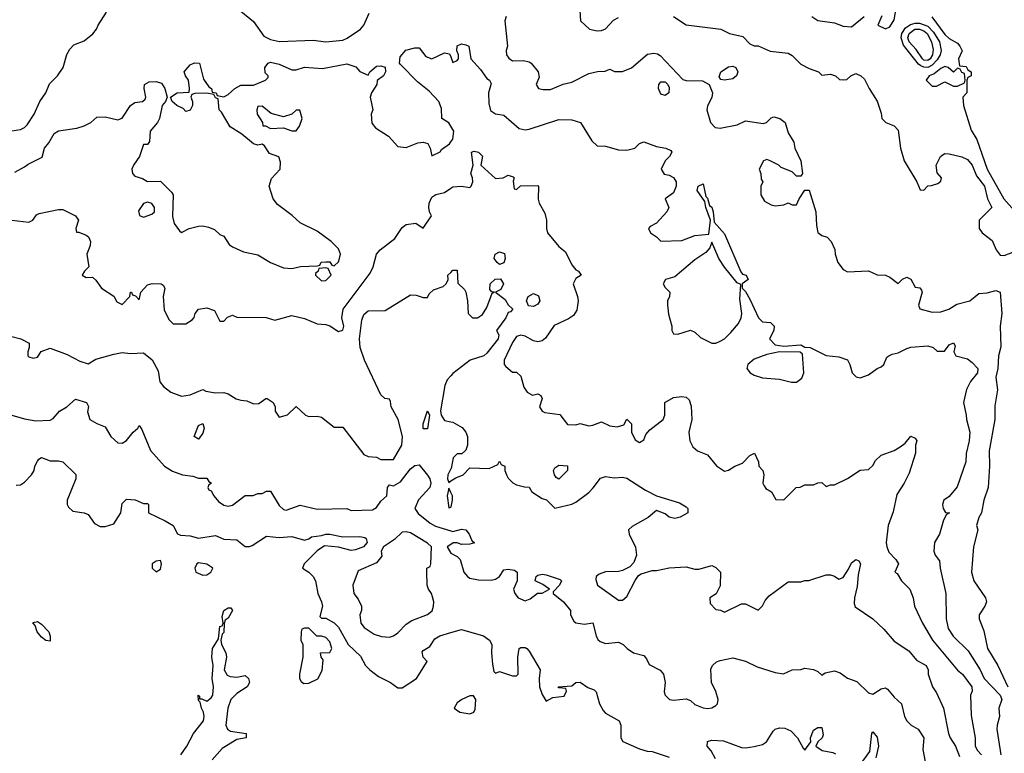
# Model space of a CAD drawing. Header units: inches. Extents: x 2601682 to 2755810, y 449311 to 584050.
# Tile 159 of 256: x 2617967 to 2622610, y 505977 to 509435. Entities that reach past the tile are written whole.
import ezdxf

# ---------------------------------------------------------------- set-up
doc = ezdxf.new("R2010")
doc.units = ezdxf.units.IN
doc.header["$MEASUREMENT"] = 0
doc.layers.add('C6510', color=7, linetype='Continuous')
doc.layers.add('C6520', color=7, linetype='Continuous')

msp = doc.modelspace()

# ---------------------------------------------------------------- linework, layer by layer
at = {"layer": 'C6510', "color": 2}
for points, elevation in [([(2618992, 509490), (2619070, 509426), (2619118, 509358), (2619150, 509341.6), (2619191.8, 509331.8), (2619350, 509338), (2619410, 509330.5), (2619490, 509339.1), (2619511.5, 509348.5), (2619573.2, 509390), (2619589.2, 509410), (2619614, 509466)], 30), ([(2617930, 508911), (2617970, 508917.3), (2617990, 508926.8), (2618001.2, 508938.8), (2618034.5, 508990), (2618060.9, 509050), (2618089.3, 509090), (2618107.5, 509132.5), (2618145.2, 509170), (2618172.3, 509210), (2618188.9, 509271.1), (2618203.1, 509296.9), (2618222.7, 509317.3), (2618270, 509336), (2618311.7, 509368.3), (2618329.2, 509390), (2618337.2, 509410), (2618375.3, 509470)], 30), ([(2620000, 508933.1), (2619990, 508949), (2619958, 508970), (2619956.5, 509016.5), (2619944, 509050), (2619897.7, 509097.7), (2619842.3, 509142.3), (2619763.1, 509223.1), (2619758, 509230), (2619760.4, 509259.6), (2619788.4, 509291.6), (2619830, 509302), (2619850, 509302), (2619881.4, 509261.4), (2619910, 509251), (2619970, 509278.8), (2619994.4, 509274.4), (2620000, 509259.8)], 26), ([(2617943.2, 508716.8), (2617990, 508741), (2618006, 508754), (2618073.2, 508786.8), (2618084, 508830), (2618104.8, 508855.2), (2618130, 508898), (2618149.3, 508910.7), (2618235.9, 508924.1), (2618270, 508934), (2618302, 508950), (2618330, 508976), (2618370, 508977.3), (2618430, 508962.8), (2618450, 508971), (2618490, 509031.3), (2618510, 509044.7), (2618546, 509050), (2618559, 509061), (2618562, 509070), (2618554, 509110), (2618555.3, 509130), (2618577.2, 509142.8), (2618610, 509144), (2618635.5, 509135.5), (2618651, 509110), (2618662, 509070), (2618654, 509050), (2618638, 509030), (2618626, 508970), (2618616, 508950), (2618582, 508910), (2618579.6, 508860.4), (2618570, 508846), (2618550, 508846), (2618531.3, 508790), (2618502.8, 508750), (2618496, 508730), (2618498, 508710), (2618510, 508698), (2618546.4, 508686.4), (2618570, 508672), (2618630, 508674), (2618682, 508622), (2618690.7, 508610), (2618687.1, 508507.1), (2618694.8, 508474.8), (2618719.6, 508439.6), (2618730, 508432), (2618766, 508450), (2618810, 508461), (2618830, 508462.8), (2618857.3, 508457.3), (2618886, 508446), (2618910, 508422), (2618930, 508414), (2618955.3, 508375.3), (2618970, 508364.7), (2619021.4, 508341.4), (2619090, 508326), (2619150, 508291), (2619210, 508266), (2619250, 508262.8), (2619291.6, 508271.6), (2619370, 508274), (2619382, 508278), (2619388.7, 508291.3), (2619410, 508294), (2619430, 508294), (2619438, 508278), (2619450, 508274), (2619470, 508294), (2619475.3, 508310), (2619479, 508330), (2619470, 508355.3), (2619435.3, 508390), (2619370, 508438), (2619290, 508478), (2619252.1, 508512.1), (2619183.1, 508563.1), (2619162.4, 508590), (2619143.6, 508650), (2619154, 508686), (2619195.3, 508730), (2619196.4, 508763.6), (2619188.4, 508788.4), (2619144.7, 508804.7), (2619120.4, 508840.4), (2619110, 508848), (2619090, 508844), (2619069.5, 508849.5), (2619014.9, 508894.9), (2618959, 508930), (2618919, 508999), (2618908, 509010), (2618902, 509062), (2618890, 509066), (2618882, 509082), (2618850, 509088), (2618792.7, 509087.3), (2618778, 509082), (2618774, 509070), (2618782, 509050), (2618782, 509030), (2618770, 509008), (2618750, 509002), (2618737.2, 509017.2), (2618708, 509030), (2618686, 509050), (2618678, 509070), (2618709.3, 509090.7), (2618766, 509094), (2618768, 509110), (2618762, 509150), (2618748, 509170), (2618742, 509190), (2618770, 509222), (2618791.3, 509231.3), (2618814, 509230), (2618834, 509154), (2618858, 509118), (2618872, 509110), (2618874, 509094), (2618894, 509090), (2618898, 509078), (2618930, 509072), (2618950, 509082), (2618982, 509110), (2619010, 509126.8), (2619070, 509126), (2619126, 509150), (2619138, 509162), (2619138, 509170), (2619124, 509184), (2619122, 509210), (2619138, 509230), (2619150, 509234.8), (2619190, 509224.7), (2619250, 509198.8), (2619270, 509198.8), (2619310, 509210.6), (2619394.8, 509205.2), (2619510, 509226.8), (2619552.4, 509212.4), (2619570, 509191.3), (2619610, 509174), (2619618, 509190), (2619650, 509216), (2619670, 509218), (2619691, 509211), (2619692, 509190), (2619682, 509170), (2619652, 509148), (2619651.3, 509130), (2619626, 509090), (2619618.8, 509070), (2619631.3, 509010), (2619624.7, 508990), (2619627.1, 508947.1), (2619645.4, 508925.4), (2619706.4, 508886.4), (2619750, 508838), (2619790, 508832), (2619844.7, 508855.3), (2619870, 508858), (2619891.3, 508851.3), (2619902, 508830), (2619910, 508794), (2619950, 508812), (2619956.5, 508823.5), (2619993.2, 508850), (2620000, 508858.9)], 26), ([(2617930, 508490.7), (2618010, 508481), (2618028, 508490), (2618045.2, 508514.8), (2618058, 508522), (2618150, 508541), (2618170, 508541), (2618230.6, 508510.6), (2618244.7, 508490), (2618232, 508450), (2618234, 508434), (2618246, 508434), (2618279.8, 508419.8), (2618290.9, 508410.9), (2618301, 508390), (2618298.8, 508370), (2618282.8, 508330), (2618292, 508270), (2618272, 508250), (2618262, 508230), (2618279.6, 508219.6), (2618310, 508222), (2618326.4, 508206.4), (2618352, 508170), (2618410, 508131.3), (2618425.4, 508105.4), (2618450, 508092), (2618486, 508130), (2618488.7, 508151.3), (2618494, 508150), (2618498, 508138), (2618512.7, 508132.7), (2618530, 508114), (2618538, 508150), (2618570, 508184.7), (2618591.6, 508191.6), (2618634, 508190), (2618643.6, 508183.6), (2618651, 508170), (2618642.8, 508130), (2618647.9, 508067.9), (2618670, 508022), (2618690, 508002), (2618750, 508002), (2618780.4, 508019.6), (2618788.9, 508031.1), (2618794, 508050), (2618809.4, 508070.6), (2618850, 508076), (2618884.7, 508064.7), (2618910, 508014), (2618930, 508014), (2618947.3, 508032.7), (2618970, 508042), (2618990, 508032), (2619128.9, 508031.1), (2619170, 508018), (2619250, 508041), (2619310, 508026), (2619370, 508001), (2619410, 507998), (2619430, 507991.3), (2619470, 507964.7), (2619490, 507972), (2619496, 507990), (2619485.2, 508030), (2619492.7, 508070), (2619619.4, 508240.6), (2619634, 508270), (2619649.5, 508330), (2619666, 508350), (2619736.3, 508403.7), (2619770, 508456), (2619788.7, 508470), (2619835.3, 508475.3), (2619870, 508452), (2619908.7, 508510), (2619899, 508530), (2619896, 508550), (2619897.2, 508570), (2619910, 508598), (2619929.3, 508610.7), (2619970, 508621), (2620000, 508640.3)], 22), ([(2617923.6, 507943.6), (2617972, 507930), (2618012, 507910), (2618012, 507890), (2618004.7, 507870), (2618004.7, 507850), (2618010, 507846), (2618030, 507838.8), (2618050, 507844.7), (2618068.7, 507871.3), (2618110, 507886), (2618190, 507856), (2618250, 507824.7), (2618290, 507812), (2618325.6, 507834.4), (2618410, 507858.8), (2618450, 507866), (2618490, 507861), (2618550, 507864.7), (2618591, 507831), (2618619.8, 507779.8), (2618627.7, 507727.7), (2618645.2, 507705.2), (2618678.8, 507678.8), (2618730, 507661), (2618770, 507666.8), (2618830, 507691), (2618844, 507684), (2618890, 507676), (2618930, 507678), (2618950, 507671.3), (2618988.3, 507648.3), (2619010, 507640.7), (2619038, 507638), (2619070, 507624.7), (2619094, 507626), (2619128, 507650), (2619134, 507650), (2619162, 507630), (2619171.3, 507610), (2619171.3, 507590), (2619190, 507562), (2619230, 507572), (2619270, 507612), (2619314, 507570), (2619330, 507564.7), (2619370, 507566), (2619390, 507561), (2619450, 507514), (2619490, 507514), (2619590, 507386), (2619610, 507376), (2619650, 507372), (2619670, 507362), (2619730, 507362), (2619769, 507430), (2619772.3, 507470), (2619752.3, 507550), (2619719, 507610), (2619715.3, 507635.3), (2619710, 507646), (2619688.7, 507648.7), (2619670, 507666), (2619593.2, 507830), (2619572.3, 507890), (2619569.7, 507930), (2619580.7, 508019.3), (2619590, 508044.7), (2619610, 508062.8), (2619690, 508064.7), (2619810, 508138), (2619836.9, 508136.9), (2619870, 508124.7), (2619890, 508124.7), (2619898, 508142), (2619918, 508162), (2619963.1, 508176.9), (2619978, 508190), (2619988, 508210), (2619986, 508230), (2620000, 508244)], 18), ([(2620000, 507755.9), (2619983.2, 507736.8), (2619971.5, 507710), (2619950.4, 507590.4), (2619954.4, 507570), (2619970, 507544.9), (2620000, 507539.2)], 18), ([(2617930, 507570.8), (2617990, 507552.7), (2618043.4, 507543.4), (2618110, 507546.8), (2618125.2, 507554.8), (2618154, 507590), (2618189.5, 507610.5), (2618230, 507646), (2618282, 507630), (2618290.9, 507610.9), (2618287.1, 507587.1), (2618298, 507550), (2618330, 507531), (2618370, 507516), (2618396, 507470), (2618430, 507440.7), (2618450, 507439.1), (2618470, 507450.8), (2618501.2, 507490), (2618524, 507510), (2618530, 507522), (2618542.8, 507502.8), (2618584, 507404), (2618650, 507330.8), (2618687.1, 507307.1), (2618734, 507290), (2618783.6, 507283.6), (2618810, 507274), (2618850, 507274), (2618858, 507258), (2618872, 507250), (2618858, 507242), (2618854, 507230), (2618858, 507218), (2618870, 507214), (2618882, 507190), (2618903.5, 507163.5), (2618930, 507146), (2618950, 507141), (2618970, 507146), (2619030, 507191.3), (2619068.4, 507191.6), (2619090, 507202), (2619110, 507202), (2619130, 507212), (2619150, 507212), (2619190, 507144.7), (2619210, 507126), (2619223.5, 507123.5), (2619290, 507146), (2619370, 507127.3), (2619510, 507131), (2619530, 507121), (2619630, 507124), (2619650, 507136), (2619670, 507164.7), (2619698, 507190), (2619702, 507230), (2619710, 507242), (2619730, 507238), (2619762.9, 507257.1), (2619810, 507318), (2619830, 507333.4), (2619850, 507336), (2619890, 507287.3), (2619900.4, 507270), (2619904.9, 507250), (2619901.6, 507230), (2619848.2, 507171.8), (2619830.4, 507130), (2619846.4, 507106.4), (2619902.3, 507062.3), (2619928, 507048), (2620000, 507025.9)], 14), ([(2617950, 507241), (2617970, 507242.8), (2617990, 507254.8), (2618022, 507290), (2618035.3, 507310), (2618038, 507330), (2618050, 507354), (2618056.4, 507363.6), (2618070, 507371.3), (2618110, 507356), (2618150, 507356), (2618170, 507351.3), (2618231.1, 507291.1), (2618232, 507270), (2618191.3, 507170), (2618191.3, 507150), (2618196.9, 507136.9), (2618218, 507118), (2618270, 507111), (2618290, 507102), (2618319.6, 507059.6), (2618345.4, 507045.4), (2618370, 507046), (2618410, 507058), (2618444, 507110), (2618450, 507154), (2618470, 507174), (2618511.1, 507171.1), (2618550, 507154), (2618570, 507154), (2618574, 507150), (2618574, 507110), (2618653.2, 507073.2), (2618690, 507051), (2618710.8, 507010.8), (2618724.9, 507004.9), (2618770, 507002), (2618810, 506990.8), (2618890, 507002.8), (2618930, 506986), (2618990, 506982.8), (2619030, 506951), (2619050, 506950.8), (2619063.2, 506956.8), (2619130, 507000.7), (2619190, 506993.4), (2619250, 506998), (2619310, 506981), (2619330, 506987.3), (2619342.9, 506997.1), (2619390, 507003), (2619410, 507010.4), (2619430, 507010.4), (2619490, 506996.4), (2619570, 506999.5), (2619594.6, 506994.6), (2619600.7, 506990), (2619605.5, 506970), (2619587.7, 506950), (2619550, 506935.1), (2619530, 506932.8), (2619470, 506948.4), (2619404.7, 506955.3), (2619368.9, 506931.1), (2619307.7, 506870), (2619301, 506850), (2619330.4, 506830.4), (2619350, 506810.8), (2619362, 506790), (2619373.4, 506730), (2619390.6, 506690), (2619394, 506670), (2619382, 506622), (2619390, 506614), (2619410, 506614), (2619450, 506592), (2619470, 506571.3), (2619515.5, 506490), (2619574.2, 506434.2), (2619597.3, 506390), (2619617.3, 506370), (2619658.5, 506338.5), (2619716, 506310), (2619750, 506284.7), (2619770, 506286), (2619838, 506330), (2619888, 506410), (2619869.2, 506429.2), (2619865.2, 506454.8), (2619870, 506462), (2619900.2, 506479.8), (2619924.1, 506515.9), (2619948, 506530), (2620000, 506545.6)], 10), ([(2620000, 507318), (2619986, 507290), (2619984.7, 507270), (2619990, 507254), (2620000, 507260.5)], 18), ([(2620000, 507206), (2619990, 507226), (2619982.8, 507190), (2619990, 507134), (2620000, 507137.3)], 18), ([(2620000, 506961.6), (2619982, 506950), (2619999.8, 506919.8), (2620000, 506919.7)], 14), ([(2618727, 505970), (2618755.1, 506010), (2618786, 506070), (2618833.2, 506130), (2618837.2, 506150), (2618834, 506170), (2618824, 506190), (2618818, 506218), (2618810, 506226), (2618808.7, 506251.3), (2618814, 506246), (2618814, 506234), (2618826, 506234), (2618850, 506222), (2618870, 506238), (2618877.2, 506250), (2618881.2, 506290), (2618874, 506330), (2618879, 506390), (2618872.7, 506430), (2618876, 506470), (2618904, 506516), (2618910, 506574), (2618922, 506578), (2618926, 506590), (2618922, 506622), (2618929.3, 506650), (2618950, 506662.8), (2618962, 506662), (2618970.6, 506650), (2618950, 506614), (2618935.3, 506604.7), (2618930.7, 506589.3), (2618930, 506546), (2618922, 506538), (2618916, 506510), (2618918.8, 506490), (2618939.3, 506450), (2618941.6, 506430), (2618930.8, 506370), (2618945.2, 506345.2), (2618959.1, 506339.1), (2618990, 506336.3), (2619030, 506342.8), (2619046, 506330), (2619050.7, 506310), (2619038.8, 506290), (2618990, 506259.3), (2618963, 506230), (2618948.2, 506190), (2618938.8, 506110), (2618946, 506090), (2618960.5, 506080.5), (2619034, 506070), (2619034, 506050), (2618990, 506041.2), (2618921.3, 505998.7), (2618874.2, 505945.8)], 6)]:
    msp.add_lwpolyline(points, dxfattribs=dict(at, elevation=elevation))
for points, elevation in [([(2619110, 509028), (2619090, 509026), (2619084.7, 509010), (2619086, 508990), (2619112, 508950), (2619114, 508934), (2619126, 508934), (2619150, 508922), (2619210, 508926), (2619250, 508910.8), (2619270, 508911.3), (2619286.3, 508933.7), (2619299, 508970), (2619288, 509008), (2619270, 509008.7), (2619250.6, 508989.4), (2619210, 508977.2), (2619153.2, 508993.2)], 26), ([(2618570, 508575.3), (2618550, 508568), (2618526.4, 508533.6), (2618531.6, 508511.6), (2618550, 508504.7), (2618590, 508518), (2618602, 508530), (2618602, 508550), (2618590, 508568)], 26), ([(2619410, 508266), (2619378, 508262), (2619374, 508250), (2619362, 508238), (2619362, 508230), (2619390, 508204.7), (2619410, 508206), (2619435.3, 508230), (2619422, 508262)], 26), ([(2619870, 507506), (2619869, 507530), (2619890, 507591.3), (2619898.8, 507570), (2619890, 507506)], 14), ([(2618810, 507458), (2618788.7, 507470), (2618810, 507522), (2618830, 507531), (2618836, 507510), (2618830, 507486)], 14), ([(2619790, 507021.2), (2619770, 507019.3), (2619734.9, 506985.1), (2619682.8, 506950), (2619671, 506930), (2619674.4, 506905.6), (2619650, 506875.3), (2619562.8, 506837.2), (2619538, 506770), (2619542.8, 506730), (2619563.5, 506703.5), (2619578.8, 506670), (2619578.8, 506650), (2619571, 506630), (2619576, 506590), (2619591.3, 506570), (2619638.8, 506538.8), (2619672.9, 506527.1), (2619710, 506524.7), (2619729.2, 506530.8), (2619750, 506544.7), (2619790, 506586), (2619816.6, 506603.4), (2619890, 506630.8), (2619911.6, 506648.4), (2619918, 506670), (2619919.5, 506690), (2619914.2, 506714.2), (2619909.4, 506729.4), (2619894, 506750), (2619888.7, 506770), (2619886, 506830), (2619886, 506850), (2619902, 506858), (2619906, 506870), (2619908, 506950), (2619890, 506968), (2619810, 507015.3)], 14), ([(2618630, 506886), (2618610, 506882), (2618592, 506870), (2618592, 506850), (2618610, 506832), (2618630, 506844.7), (2618635.3, 506870)], 10), ([(2618810, 506874), (2618802, 506870), (2618792, 506850), (2618798, 506830), (2618830, 506816), (2618850, 506818), (2618868, 506830), (2618878, 506850), (2618850, 506868)], 10), ([(2618110, 506506), (2618090, 506508.7), (2618070, 506524), (2618049.3, 506550), (2618039, 506579), (2618028.9, 506591.1), (2618030, 506594), (2618050, 506598), (2618070, 506584.7), (2618104.7, 506550), (2618111.1, 506528.9)], 6), ([(2619330, 506566), (2619310, 506566), (2619298, 506562), (2619294, 506550), (2619292, 506510), (2619302, 506490), (2619302, 506430), (2619286.8, 506350), (2619286.8, 506330), (2619294.8, 506314.8), (2619306.4, 506306.4), (2619330, 506306.8), (2619372.1, 506327.9), (2619393.6, 506366.4), (2619397.2, 506417.2), (2619388, 506430), (2619386, 506450), (2619430, 506452), (2619439, 506470), (2619430, 506502), (2619410, 506522), (2619390, 506528.7), (2619368.7, 506528.7)], 10)]:
    msp.add_lwpolyline(points, close=True, dxfattribs=dict(at, elevation=elevation))
at = {"layer": 'C6520', "color": 2}
for points, elevation in [([(2620604.7, 509530), (2620612, 509430), (2620654, 509390), (2620690, 509382), (2620710, 509384.7), (2620730, 509392), (2620766.6, 509433.4), (2620790, 509446)], 34), ([(2622032.7, 509452.7), (2622014, 509410), (2622050, 509392), (2622070, 509402), (2622090, 509434), (2622102, 509498)], 38), ([(2620260.7, 509450), (2620254, 509430), (2620266.8, 509310), (2620260.7, 509290), (2620262.8, 509270), (2620273.7, 509253.7), (2620290, 509241), (2620342, 509242), (2620370, 509236), (2620378, 509230), (2620411.3, 509190), (2620416, 509164), (2620402, 509130), (2620414, 509110), (2620434.6, 509105.4), (2620470, 509106), (2620530, 509130.8), (2620570, 509141), (2620650, 509181), (2620691.3, 509191.3), (2620727.3, 509192.7), (2620750, 509202), (2620771.6, 509191.6), (2620810, 509191.3), (2620852.5, 509207.5), (2620927.7, 509272.3), (2620956.8, 509276.8), (2620974, 509274), (2620986.4, 509266.4), (2621093.7, 509153.7), (2621110, 509147.7), (2621187.3, 509147.3), (2621218.8, 509130), (2621234, 509090), (2621230, 509068), (2621210.7, 509029.3), (2621207.7, 509010), (2621224.9, 508950), (2621246.6, 508926.6), (2621270, 508924), (2621350, 508938.8), (2621390, 508958.8), (2621473.6, 508946.4), (2621488.9, 508951.1), (2621510, 508972), (2621523.1, 508976.9), (2621552, 508970), (2621576, 508950), (2621590, 508902), (2621617.3, 508857.3), (2621622.8, 508830), (2621650.5, 508770.5), (2621658, 508710), (2621650, 508698), (2621630, 508698), (2621610, 508718), (2621558, 508738), (2621546, 508750), (2621506, 508770), (2621490, 508775.3), (2621474, 508770), (2621454, 508730), (2621462, 508710), (2621463.6, 508683.6), (2621472, 508670), (2621462, 508650), (2621462, 508610), (2621479.6, 508579.6), (2621510, 508562), (2621530, 508558), (2621570, 508562), (2621590, 508572), (2621610, 508562), (2621630, 508562), (2621642, 508590), (2621668.9, 508631.1), (2621690, 508632), (2621720.7, 508530), (2621724.5, 508464.5), (2621731.1, 508431.1), (2621750, 508418), (2621774, 508410), (2621794, 508390), (2621811.6, 508351.6), (2621812, 508330), (2621824.7, 508290), (2621850, 508258), (2621870, 508246), (2621970, 508251.3), (2622010, 508232), (2622050, 508231.3), (2622070, 508222), (2622110, 508192), (2622130, 508212), (2622150, 508222), (2622170, 508212), (2622190, 508174), (2622211.6, 508171.6), (2622219.6, 508159.6), (2622222, 508150), (2622204.7, 508090), (2622211.6, 508071.6), (2622270, 508056.3), (2622310, 508057.3), (2622348, 508070), (2622385.6, 508094.4), (2622448, 508110), (2622490, 508144.7), (2622530, 508146.8), (2622570, 508158.8), (2622590.7, 508150.7), (2622598.8, 508050), (2622590.8, 507990), (2622593.2, 507893.2), (2622583, 507850), (2622579.1, 507790), (2622570.7, 507750), (2622577.3, 507690), (2622565.8, 507614.2), (2622565.5, 507550), (2622538, 507402), (2622540.7, 507330), (2622533.4, 507230), (2622514, 507170), (2622502.8, 507110), (2622490, 507088), (2622478.8, 507050), (2622486, 507030), (2622464.7, 506950), (2622454.8, 506830), (2622466.8, 506790), (2622520.7, 506710), (2622526, 506690), (2622518, 506670), (2622491, 506630), (2622491.1, 506611.1), (2622513.4, 506553.4), (2622530.4, 506470), (2622579.3, 506390), (2622626, 506290)], 30), ([(2621050, 509450.8), (2621110, 509411), (2621274, 509390), (2621314, 509370), (2621376.3, 509356.3), (2621410, 509322), (2621430, 509312), (2621450, 509312), (2621506.4, 509286.4), (2621590, 509278), (2621610, 509266), (2621650, 509226), (2621690, 509204.7), (2621734, 509190), (2621750, 509174), (2621790, 509178), (2621814, 509170), (2621832.7, 509152.7), (2621850, 509152), (2621867.3, 509152.7), (2621886, 509170), (2621910, 509182), (2621934, 509170), (2621950, 509154), (2621972, 509110), (2622010.7, 509050.7), (2622030, 508994), (2622032, 508970), (2622051.1, 508951.1), (2622090, 508934), (2622110, 508914), (2622120.7, 508830), (2622137.3, 508770), (2622198, 508670), (2622212.7, 508632.7), (2622230, 508632), (2622248.7, 508651.3), (2622267.3, 508652.7), (2622296.4, 508663.6), (2622310, 508674), (2622314, 508690), (2622293.2, 508713.2), (2622289, 508749), (2622309.6, 508790.4), (2622321.2, 508798.8), (2622330, 508804), (2622350, 508802), (2622410, 508788.4), (2622436.4, 508776.4), (2622458.7, 508750), (2622479, 508699), (2622517, 508650), (2622530.4, 508590.4), (2622550.8, 508550), (2622492, 508490), (2622491.3, 508450), (2622506, 508430), (2622553.4, 508393.4), (2622571.3, 508350), (2622590, 508324.7), (2622610, 508322.8), (2622650, 508338.8)], 34), ([(2621702, 509450), (2621730, 509432), (2621810, 509421), (2621850, 509404), (2621890, 509401), (2621949.3, 509450.7)], 38), ([(2622268.3, 509448.3), (2622330, 509364.9), (2622350, 509346.8), (2622390, 509324.7), (2622401, 509310), (2622411, 509289), (2622394, 509250), (2622398, 509218), (2622430, 509214), (2622438, 509198), (2622454, 509190), (2622454, 509170), (2622438, 509162), (2622434, 509150), (2622434, 509090), (2622414, 509070), (2622418, 509030), (2622454.4, 508914.4), (2622481, 508870), (2622528.5, 508730), (2622607.2, 508590), (2622670, 508519.1)], 38), ([(2620000, 509259.8), (2620010, 509234), (2620030, 509242), (2620035.3, 509250), (2620035.3, 509270), (2620028.7, 509288.7), (2620030, 509312), (2620050, 509321), (2620070, 509317.3), (2620084.7, 509310), (2620094.8, 509250), (2620139.9, 509199.9), (2620170, 509158), (2620182, 509150), (2620190, 509134), (2620177.3, 509090), (2620179.8, 509039.8), (2620187.5, 509007.5), (2620210, 508992), (2620250, 508984.7), (2620322.8, 508922.8), (2620350, 508916.3), (2620370, 508919.1), (2620510, 508964.9), (2620570, 508962.8), (2620611, 508951), (2620664.5, 508864.5), (2620690, 508841), (2620730, 508838.8), (2620790, 508822), (2620830, 508820.7), (2620868, 508830), (2620890, 508851), (2620910, 508858.8), (2620970, 508837.3), (2621014, 508830), (2621038, 508818), (2621042, 508810), (2621031.3, 508790), (2621011.3, 508770), (2620992, 508730), (2621006.4, 508706.4), (2621030, 508702.8), (2621050.5, 508690.5), (2621062, 508670), (2621062.4, 508650), (2621050, 508619.3), (2621011.3, 508590), (2621027.7, 508550), (2621019.3, 508530), (2620970, 508475.3), (2620939.6, 508460.4), (2620932, 508450), (2620942, 508430), (2620970, 508412), (2620990.9, 508390.9), (2621090, 508394.4), (2621150, 508417.6), (2621216.4, 508423.6), (2621224, 508490), (2621202, 508550), (2621198, 508578), (2621162, 508630), (2621166, 508650), (2621190, 508662), (2621202, 508602), (2621210, 508594), (2621219.6, 508559.6), (2621230, 508551.3), (2621236.3, 508530), (2621241, 508481), (2621290, 508426), (2621366.8, 508246.8), (2621376, 508236), (2621392, 508230), (2621402, 508210), (2621374, 508190), (2621374, 508170), (2621390, 508154), (2621410, 508118), (2621451, 508030), (2621470, 508011), (2621506.8, 508006.8), (2621524.7, 507990), (2621522.8, 507970), (2621502, 507930), (2621530, 507902), (2621570, 507896), (2621650, 507902), (2621670, 507892), (2621694, 507890), (2621770, 507852), (2621830, 507846), (2621871, 507831), (2621882, 507810), (2621892, 507770), (2621911.1, 507751.1), (2621930, 507746), (2621970, 507761), (2622010, 507791.3), (2622030, 507798), (2622042, 507810), (2622056.4, 507843.6), (2622066, 507850), (2622081.2, 507858.8), (2622110, 507864.7), (2622150, 507884.7), (2622170, 507891.3), (2622250, 507898), (2622274, 507890), (2622292.7, 507872.7), (2622327.3, 507872.7), (2622350, 507902), (2622370, 507911.3), (2622378, 507898), (2622371.3, 507870), (2622382, 507850), (2622435.8, 507835.8), (2622458.9, 507818.9), (2622484.9, 507790), (2622483, 507770), (2622450.4, 507730), (2622431.1, 507691.1), (2622418, 507630), (2622430.8, 507570), (2622431, 507550), (2622447.7, 507490), (2622444.9, 507450), (2622430.5, 507389.5), (2622428, 507350), (2622387.5, 507232.5), (2622350, 507188), (2622324.7, 507170), (2622318, 507150), (2622322, 507130), (2622332, 507112), (2622351.3, 507110), (2622338, 507102), (2622323.6, 507076.4), (2622304.7, 507010), (2622281, 506970), (2622278, 506930), (2622284.7, 506910), (2622304.7, 506884.7), (2622306.8, 506850), (2622334.8, 506730), (2622335.5, 506610), (2622345.5, 506565.5), (2622368.9, 506528.9), (2622439, 506459), (2622496.3, 506370), (2622515.5, 506330), (2622590.4, 506250), (2622599.1, 506230), (2622584.9, 506190), (2622587.3, 506150), (2622576.3, 506110), (2622575.5, 506090), (2622593.4, 505970)], 26), ([(2620000, 508858.9), (2620010, 508872), (2620014.5, 508910), (2620000, 508933.1)], 26), ([(2620000, 508640.3), (2620010, 508646.8), (2620050, 508650.6), (2620090, 508644), (2620096, 508650), (2620103.7, 508670), (2620102.7, 508690), (2620094, 508710), (2620106, 508750), (2620098, 508810), (2620110, 508816), (2620130, 508810.7), (2620150, 508791), (2620142, 508750), (2620210, 508686.8), (2620246, 508690), (2620270, 508702), (2620294.4, 508694.4), (2620298, 508690), (2620294, 508674), (2620298, 508638), (2620310, 508634), (2620328, 508652), (2620410, 508654), (2620414, 508650), (2620411.6, 508588.4), (2620416, 508570), (2620443.5, 508523.5), (2620451.3, 508490), (2620450.7, 508450), (2620456.3, 508430), (2620510, 508366), (2620541.4, 508341.4), (2620570, 508278.8), (2620590, 508256), (2620602, 508250), (2620614, 508230), (2620590, 508215.3), (2620576.3, 508190), (2620598, 508130), (2620600.7, 508110), (2620593.7, 508066.3), (2620579.1, 508040.9), (2620555.2, 508024.8), (2620486.6, 507993.4), (2620446.4, 507933.6), (2620430, 507920.9), (2620410, 507917), (2620390, 507920.7), (2620350, 507942.9), (2620330, 507947.3), (2620310, 507940.9), (2620290, 507913.2), (2620251.3, 507830), (2620252, 507810), (2620259.6, 507799.6), (2620290, 507774), (2620310, 507774), (2620330, 507754), (2620343.5, 507703.5), (2620359.6, 507679.6), (2620385.4, 507665.4), (2620410, 507671.3), (2620423.6, 507663.6), (2620430.8, 507650), (2620418, 507610), (2620431.3, 507590), (2620443, 507583), (2620513.2, 507573.2), (2620550, 507526.8), (2620553.6, 507526.4), (2620590, 507524.7), (2620610, 507531.3), (2620650, 507521), (2620670, 507522.8), (2620710, 507538.8), (2620750, 507520.7), (2620784.7, 507515.3), (2620815.3, 507524.7), (2620830, 507552), (2620852, 507530), (2620852, 507490), (2620870, 507454), (2620890, 507442), (2620910, 507454), (2620920.2, 507479.8), (2620938, 507502), (2621002, 507550), (2621008.7, 507570), (2621008.7, 507630), (2621050, 507654), (2621090, 507658.8), (2621110, 507654.8), (2621123.5, 507643.5), (2621133.7, 507613.7), (2621136.3, 507550), (2621122, 507490), (2621126.4, 507450), (2621141.8, 507421.8), (2621162.5, 507402.5), (2621210, 507384), (2621252.3, 507332.3), (2621290, 507306), (2621310, 507310.7), (2621339, 507330), (2621374.9, 507345.1), (2621410, 507381), (2621431.3, 507391.3), (2621451.1, 507351.1), (2621452, 507330), (2621471.3, 507310), (2621476, 507290), (2621471.3, 507250), (2621476.9, 507236.9), (2621485.4, 507225.4), (2621512, 507210), (2621532.7, 507172.7), (2621570, 507172), (2621628, 507230), (2621648, 507232), (2621670, 507242), (2621710, 507242), (2621730, 507252), (2621750, 507254), (2621770, 507234), (2621790, 507242), (2621810, 507242), (2621870, 507272), (2621930, 507312), (2621970, 507314), (2621990, 507334), (2622003.1, 507356.9), (2622030, 507382), (2622090, 507404.7), (2622118.6, 507421.4), (2622142, 507438), (2622170, 507471.3), (2622190, 507462), (2622198, 507450), (2622192, 507430), (2622191.3, 507391.3), (2622162, 507298), (2622138, 507250), (2622102.8, 507197.2), (2622085.5, 507114.5), (2622062.8, 507050), (2622053.4, 506970), (2622055.5, 506950), (2622064.9, 506924.9), (2622098.8, 506890), (2622111, 506870), (2622094, 506830), (2622104.7, 506824.7), (2622124.7, 506790), (2622164.7, 506750), (2622181, 506710), (2622186, 506670), (2622224, 506590), (2622270.7, 506510), (2622389.1, 506369.1), (2622412.7, 506350), (2622457.3, 506290), (2622458.8, 506270), (2622450.8, 506250), (2622454.4, 506154.4), (2622473.4, 506050), (2622473.4, 506010), (2622483, 505990), (2622502, 505970)], 22), ([(2620000, 508244), (2620010, 508254), (2620030, 508254), (2620032.7, 508192.7), (2620063.6, 508163.6), (2620070.9, 508150.9), (2620078.8, 508110), (2620081, 508050), (2620102, 508030), (2620126, 508030), (2620150, 508046), (2620170, 508078), (2620194.6, 508145.4), (2620206, 508150), (2620192.9, 508152.9), (2620183.2, 508163.2), (2620186, 508190), (2620208.4, 508211.6), (2620233.4, 508213.4), (2620248, 508190), (2620236.2, 508163.8), (2620211.3, 508150), (2620256.5, 508116.5), (2620270, 508091), (2620292, 508070), (2620282, 508058), (2620270, 508055.3), (2620259.3, 508030), (2620216, 507970), (2620226, 507950), (2620222.8, 507930), (2620170, 507862.7), (2620154.8, 507850), (2620090.3, 507829.6), (2620010, 507767.3), (2620000, 507755.9)], 18), ([(2620000, 507539.2), (2620010, 507537.3), (2620053, 507513), (2620071.3, 507490), (2620078, 507470), (2620078, 507430), (2620070, 507406), (2620051.6, 507388.4), (2620030, 507388), (2620011.1, 507368.9), (2620000.7, 507319.3), (2620000, 507318)], 18), ([(2620000, 507260.5), (2620024, 507276), (2620058, 507290), (2620090, 507322), (2620180.4, 507319.6), (2620222, 507338), (2620230, 507354), (2620238, 507338), (2620254, 507330), (2620254, 507310), (2620262, 507290), (2620270, 507274), (2620291.6, 507251.6), (2620310, 507242), (2620347.3, 507232.7), (2620370, 507232), (2620382, 507210), (2620430, 507178), (2620451, 507171), (2620490, 507132), (2620570, 507151), (2620590, 507161), (2620650, 507206), (2620671.9, 507228.1), (2620705.6, 507274.4), (2620730, 507281), (2620770, 507276), (2620810, 507278.8), (2620830, 507274), (2620917.5, 507217.5), (2620970, 507191), (2621078, 507158), (2621110, 507138), (2621118, 507130), (2621118, 507110), (2621082, 507090), (2621056.8, 507083.2), (2621030, 507089.3), (2621010, 507105.2), (2620970, 507122), (2620930, 507089), (2620854.4, 507045.6), (2620838, 507030), (2620841, 507010), (2620870.8, 506949.2), (2620876, 506910), (2620863.5, 506876.5), (2620843.5, 506856.5), (2620810, 506839), (2620790, 506834), (2620730, 506832.7), (2620698.8, 506821.2), (2620686, 506810), (2620683.5, 506796.5), (2620691, 506770), (2620790, 506698.8), (2620810, 506698.8), (2620830, 506716), (2620870, 506792), (2620885.2, 506814.8), (2620898, 506822), (2620950, 506838), (2620970, 506838), (2621029, 506851), (2621110, 506856), (2621150, 506844.7), (2621170, 506844.7), (2621230, 506862), (2621250, 506852), (2621272, 506830), (2621270, 506766), (2621251.1, 506728.9), (2621222, 506710), (2621223.6, 506683.6), (2621250, 506654), (2621271.6, 506651.6), (2621290, 506642), (2621370, 506682), (2621390, 506682), (2621450, 506652), (2621470, 506672), (2621482.7, 506697.3), (2621501.5, 506718.5), (2621590, 506784.7), (2621650, 506784.7), (2621670, 506791.3), (2621688.4, 506791.6), (2621770, 506818), (2621790, 506818), (2621810, 506811.3), (2621830, 506798), (2621850, 506806), (2621875.8, 506844.2), (2621890, 506874.8), (2621910, 506890.6), (2621924, 506884), (2621932.2, 506870), (2621921.4, 506818.6), (2621916.3, 506763.7), (2621903.1, 506710), (2621902.5, 506682.5), (2621907.3, 506667.3), (2621990, 506611.3), (2622042, 506562), (2622090, 506506), (2622160.4, 506460.4), (2622196.4, 506416.4), (2622241, 506390), (2622251, 506370), (2622251.3, 506350), (2622271.3, 506290), (2622290, 506262), (2622322.8, 506190), (2622347.3, 506070), (2622354, 506050), (2622379.3, 506010), (2622398.5, 505961.5)], 18), ([(2620000, 507137.3), (2620002, 507138), (2620008, 507170), (2620008, 507190), (2620000, 507206)], 18), ([(2620000, 507025.9), (2620010, 507022.8), (2620050, 507032.7), (2620070, 507030.6), (2620086.8, 507010), (2620099.6, 506979.6), (2620111.3, 506968.7), (2620090, 506962), (2620050, 506961.2), (2620030, 506969), (2620011.1, 506968.9), (2620000, 506961.6)], 14), ([(2620000, 506919.7), (2620030, 506904.7), (2620044.7, 506890), (2620061, 506830), (2620078, 506810), (2620090, 506802.8), (2620130, 506794.8), (2620190, 506793.4), (2620210, 506797.3), (2620229, 506810), (2620250, 506842), (2620270, 506844.7), (2620299.6, 506839.6), (2620312, 506830), (2620312, 506790), (2620296, 506750), (2620301, 506730), (2620318, 506710), (2620350, 506696), (2620374.8, 506705.2), (2620409, 506731), (2620430, 506732), (2620466, 506750), (2620433.2, 506773.2), (2620398, 506790), (2620402, 506810), (2620410, 506816), (2620430, 506820.7), (2620450, 506817.3), (2620516, 506796), (2620522, 506790), (2620512, 506770), (2620482, 506738), (2620482, 506730), (2620530.5, 506690.5), (2620564.7, 506650), (2620564.7, 506630), (2620579.6, 506599.6), (2620590, 506592), (2620630, 506586), (2620670, 506591.3), (2620686, 506530), (2620693.2, 506513.2), (2620704.4, 506504.4), (2620730, 506494.9), (2620790, 506501), (2620812, 506490), (2620832, 506470), (2620862, 506450), (2620910, 506438), (2620922.8, 506422.8), (2620935.3, 506395.3), (2620987.9, 506367.9), (2621002.8, 506350), (2621010.7, 506310), (2621006.4, 506266.4), (2621011.1, 506251.1), (2621031, 506231), (2621050, 506226.8), (2621110, 506234), (2621130, 506226), (2621150, 506207.3), (2621190, 506190.8), (2621210, 506187.3), (2621230, 506191), (2621250, 506202.8), (2621257.2, 506210), (2621261.2, 506230), (2621250, 506268), (2621228.7, 506310), (2621226.8, 506373.2), (2621234, 506390), (2621252.5, 506407.5), (2621270, 506414.8), (2621330, 506426), (2621390, 506411), (2621444.5, 506384.5), (2621530, 506357.3), (2621569, 506351), (2621609.1, 506370.9), (2621650, 506371), (2621670, 506378), (2621710, 506372), (2621730, 506362), (2621750, 506344.7), (2621764.7, 506355.3), (2621810, 506366), (2621835.3, 506355.3), (2621871.1, 506331.1), (2621915.3, 506315.3), (2621970, 506261), (2621990, 506256), (2622030, 506281), (2622050, 506286), (2622058.5, 506278.5), (2622090, 506241), (2622124.7, 506210), (2622138.8, 506150), (2622151, 506130), (2622171, 506110), (2622204, 506090), (2622230.8, 506050), (2622225.4, 505994.6), (2622260.5, 505810)], 14), ([(2620000, 506545.6), (2620050, 506560.7), (2620154, 506530), (2620182, 506510), (2620194, 506490), (2620191.3, 506450), (2620196.9, 506396.9), (2620202, 506362), (2620210, 506354), (2620230, 506362), (2620290, 506342), (2620310, 506342), (2620318, 506350), (2620316, 506430), (2620322, 506470), (2620330, 506476), (2620350, 506476), (2620358, 506470), (2620370, 506458), (2620421, 506370), (2620416, 506330), (2620418.8, 506290), (2620430, 506254), (2620450, 506222), (2620480.4, 506239.6), (2620534.6, 506245.4), (2620546, 506270), (2620542, 506282), (2620510, 506286), (2620506, 506290), (2620570, 506294), (2620588.9, 506311.1), (2620610, 506311.3), (2620646.4, 506286.4), (2620676, 506276), (2620686, 506266), (2620700.7, 506210), (2620718.5, 506178.5), (2620730, 506166), (2620794, 506130), (2620802, 506110), (2620802, 506050), (2620811.6, 506031.6), (2620890, 505998), (2620926.4, 505986.4), (2620950, 505984.7), (2621030, 505958)], 10), ([(2621248, 505950), (2621228.4, 505988.4), (2621208, 506010), (2621210, 506032), (2621230, 506038), (2621285.2, 506034.8), (2621370, 506004), (2621390, 506002), (2621430, 506008), (2621470, 506018), (2621489.2, 506030), (2621519.6, 506080.4), (2621530, 506090.7), (2621550, 506096.3), (2621574.9, 506094.9), (2621603, 506083), (2621634.8, 506050), (2621661, 506001), (2621670, 505992), (2621698, 506030), (2621696, 506050), (2621710, 506086), (2621730, 506098.8), (2621750, 506098), (2621755.5, 506064.5), (2621750.6, 506049.4), (2621731.3, 506030), (2621722, 506010), (2621751.3, 505990), (2621800.7, 505980.7), (2621814, 505974)], 10), ([(2621930, 505922), (2621975.5, 505984.5), (2621985.2, 506070), (2621990, 506078), (2622010, 506052), (2622016.3, 506010), (2622004, 505956)], 10)]:
    msp.add_lwpolyline(points, dxfattribs=dict(at, elevation=elevation))
for points, elevation in [([(2622250, 509210.5), (2622230, 509210.6), (2622217.1, 509217.1), (2622205.8, 509225.8), (2622135.4, 509315.4), (2622123.7, 509350), (2622127.2, 509370), (2622143.4, 509396.6), (2622167.1, 509412.9), (2622190, 509418.8), (2622210, 509418.1), (2622250, 509404), (2622276.7, 509376.7), (2622305.2, 509330), (2622312.9, 509290), (2622307, 509270), (2622294.2, 509245.8), (2622270, 509220.2)], 34), ([(2622250, 509242.4), (2622230, 509244.5), (2622224.2, 509250), (2622193.9, 509293.9), (2622160.8, 509330), (2622155.1, 509350), (2622160.8, 509370), (2622187.6, 509390), (2622210, 509390.8), (2622230, 509382.4), (2622246, 509370), (2622266.7, 509330), (2622274.4, 509294.4), (2622272.1, 509270), (2622260.3, 509250)], 30), ([(2621290, 509149.3), (2621273.6, 509153.6), (2621265.6, 509165.6), (2621272.7, 509190), (2621310, 509213.4), (2621330, 509216), (2621344, 509210), (2621354, 509190), (2621347.7, 509170), (2621330, 509156.2)], 30), ([(2622330, 509214), (2622310, 509205.2), (2622279.5, 509180.5), (2622256, 509170), (2622242, 509150), (2622270, 509122), (2622290, 509122), (2622330, 509142), (2622370, 509122), (2622390, 509122), (2622422, 509138), (2622426, 509150), (2622422, 509182), (2622410, 509186), (2622402, 509202), (2622390, 509206), (2622370, 509188), (2622346, 509210)], 38), ([(2621010, 509077), (2620990, 509083.7), (2620978.7, 509110), (2620980.7, 509130), (2620990, 509142), (2621010, 509141.6), (2621023, 509130), (2621030, 509116), (2621027.3, 509090)], 26), ([(2621230, 508386), (2621220.7, 508359.3), (2621202, 508338), (2621150, 508303), (2621056.8, 508223.2), (2621012, 508210), (2621001, 508190), (2621010, 508172), (2621032, 508150), (2621031.3, 508130), (2621021, 508110), (2621021, 508090), (2621026.4, 508046.4), (2621042, 507990), (2621042, 507970), (2621050, 507954), (2621070, 507952), (2621130, 507972), (2621150, 507962), (2621176.9, 507936.9), (2621230, 507910.8), (2621250, 507910.7), (2621270, 507919.1), (2621290, 507930.7), (2621319.7, 507960.3), (2621356.4, 508003.6), (2621369.6, 508030), (2621372, 508050), (2621362.5, 508117.5), (2621367.3, 508187.3), (2621350, 508195.3), (2621290, 508269), (2621264, 508310)], 26), ([(2620230, 508280.7), (2620218, 508290), (2620204.7, 508310), (2620209.7, 508330.3), (2620230, 508340.3), (2620252.3, 508332.3), (2620256.9, 508310), (2620250, 508289.3)], 18), ([(2620390, 508083.5), (2620366.5, 508086.5), (2620356.2, 508110), (2620365.1, 508130), (2620390, 508144.2), (2620414, 508134), (2620419.5, 508110), (2620410, 508094.5)], 18), ([(2621550, 507869.2), (2621490, 507857.2), (2621430, 507834), (2621401, 507810), (2621396, 507790), (2621411.3, 507770), (2621430, 507758.8), (2621470, 507747.3), (2621550, 507741), (2621606.4, 507726.4), (2621630, 507726), (2621655.5, 507744.5), (2621664, 507770), (2621658, 507858), (2621647.3, 507867.3)], 26), ([(2620510, 507268.7), (2620496.4, 507276.4), (2620488.9, 507288.9), (2620484, 507310), (2620490, 507322), (2620510, 507334.8), (2620550, 507331.3), (2620550.6, 507309.4)], 18), ([(2620090, 506248), (2620052, 506230), (2620030, 506215.3), (2620016, 506190), (2620042, 506170), (2620090, 506162.8), (2620108, 506170), (2620114.6, 506185.4), (2620118, 506230), (2620107.3, 506247.3)], 10)]:
    msp.add_lwpolyline(points, close=True, dxfattribs=dict(at, elevation=elevation))

doc.saveas('drawing.dxf')
